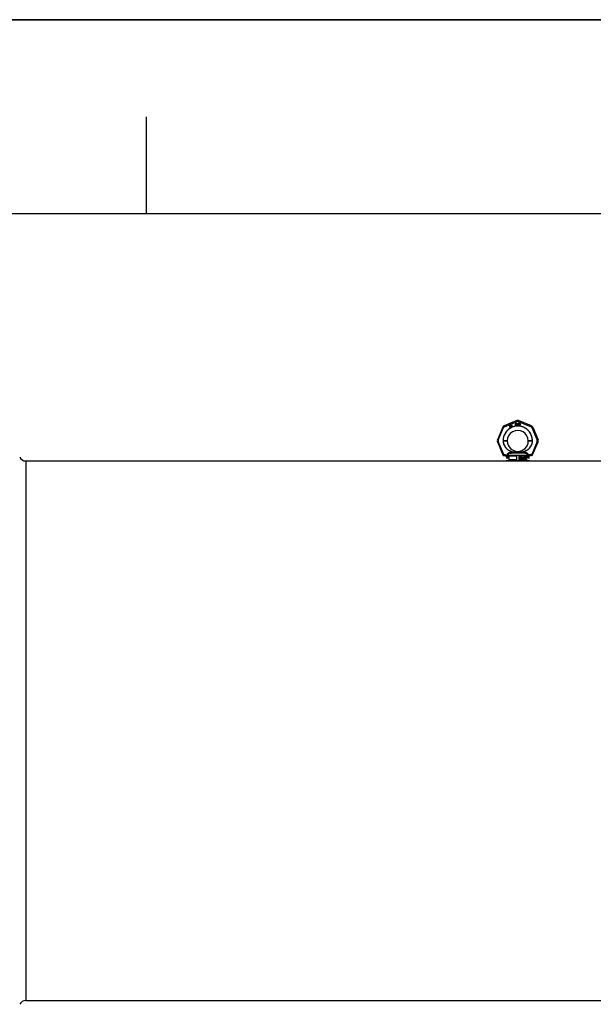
# Model space of a CAD drawing. Header units: millimetres. Extents: x 0 to 297, y 0 to 210.
# Tile 10 of 20: x 68 to 97, y 159 to 210. Entities that reach past the tile are written whole.
import ezdxf

# ---------------------------------------------------------------- set-up
doc = ezdxf.new("R2010")
doc.units = ezdxf.units.MM
doc.header["$LTSCALE"] = 16.335
doc.layers.get('0').update_dxf_attribs({"linetype": 'CONTINUOUS'})
doc.layers.add('001-M31079-X02', color=7, linetype='CONTINUOUS')
doc.layers.add('AXES_REF', color=7, linetype='CONTINUOUS')

# ---------------------------------------------------------------- blocks, each defined once
blk = doc.blocks.new('MARGEA4_BL0', base_point=(148.514, 105.014))
at = {"color": 7, "linetype": 'Continuous'}
for p, q in [((297.014, 210.014), (0.014, 210.014)), ((74.264, 205.014), (74.264, 200.014)), ((287.014, 200.014), (10.014, 200.014))]:
    blk.add_line(p, q, dxfattribs=at)

msp = doc.modelspace()

# ---------------------------------------------------------------- linework, layer by layer
at = {"color": 7, "linetype": 'Continuous'}
for p, q in [((0, 210), (297, 210)), ((93.287, 187.27), (93.551, 187.27))]:
    msp.add_line(p, q, dxfattribs=at)
at = {"layer": '001-M31079-X02', "color": 9, "linetype": 'Continuous'}
for p, q in [((93.373, 189.352), (92.71, 189.078)), ((92.729, 189.035), (93.391, 189.309)), ((93.447, 189.309), (94.109, 189.035)), ((94.127, 189.078), (93.465, 189.352)), ((92.645, 189.013), (92.371, 188.35)), ((92.415, 188.333), (92.69, 188.996)), ((94.148, 188.996), (94.422, 188.333)), ((94.192, 189.013), (94.467, 188.35)), ((92.662, 188.303), (92.662, 188.308)), ((94.176, 188.311), (94.176, 188.306)), ((92.371, 188.258), (92.653, 187.578)), ((92.697, 187.599), (92.415, 188.278)), ((94.422, 188.278), (94.141, 187.599)), ((94.185, 187.578), (94.467, 188.258)), ((92.697, 187.55), (92.693, 187.549)), ((92.697, 187.599), (92.697, 187.55)), ((92.713, 187.599), (92.697, 187.599)), ((92.713, 187.55), (92.697, 187.55)), ((92.713, 187.599), (92.713, 187.55)), ((92.88, 187.405), (92.818, 187.405)), ((92.871, 187.547), (92.871, 187.531)), ((93.936, 187.548), (92.902, 187.548)), ((93.032, 187.667), (93.028, 187.701)), ((93.806, 187.667), (93.032, 187.667)), ((93.262, 187.725), (93.264, 187.691)), ((93.262, 187.725), (93.264, 187.691)), ((93.573, 187.691), (93.576, 187.725)), ((93.576, 187.725), (93.573, 187.691)), ((93.81, 187.701), (93.806, 187.667)), ((93.806, 187.667), (93.81, 187.701)), ((94.02, 187.405), (93.958, 187.405)), ((93.967, 187.531), (93.967, 187.547)), ((94.125, 187.599), (94.125, 187.55)), ((94.141, 187.599), (94.125, 187.599)), ((94.141, 187.55), (94.125, 187.55)), ((94.141, 187.599), (94.141, 187.55)), ((94.141, 187.55), (94.145, 187.549))]:
    msp.add_line(p, q, dxfattribs=at)
at = {"layer": '001-M31079-X02', "color": 7, "linetype": 'Continuous'}
for p, q in [((93.006, 189.109), (92.999, 189.025)), ((92.999, 189.025), (93.006, 189.012)), ((93.016, 189.115), (93.006, 189.109)), ((93.006, 189.012), (93.048, 189.036)), ((93.011, 189.032), (93.016, 189.091)), ((93.04, 189.049), (93.011, 189.032)), ((93.051, 189.055), (93.016, 189.115)), ((93.016, 189.091), (93.04, 189.049)), ((93.048, 189.036), (93.065, 189.007)), ((93.068, 189.065), (93.051, 189.055)), ((93.076, 189.052), (93.059, 189.042)), ((93.076, 189.011), (93.059, 189.042)), ((93.065, 189.007), (93.076, 189.007)), ((93.081, 189.108), (93.067, 189.1)), ((93.067, 189.1), (93.072, 189.091)), ((93.076, 189.052), (93.068, 189.065)), ((93.079, 189.13), (93.07, 189.125)), ((93.07, 189.125), (93.081, 189.108)), ((93.086, 189.099), (93.072, 189.091)), ((93.089, 189.113), (93.079, 189.13)), ((93.086, 189.099), (93.111, 189.054)), ((93.108, 189.124), (93.089, 189.113)), ((93.094, 189.104), (93.114, 189.115)), ((93.117, 189.064), (93.094, 189.104)), ((93.108, 189.124), (93.114, 189.115)), ((93.111, 189.054), (93.12, 189.048)), ((93.117, 189.064), (93.123, 189.058)), ((93.12, 189.048), (93.128, 189.046)), ((93.131, 189.057), (93.123, 189.058)), ((93.128, 189.046), (93.134, 189.047)), ((93.141, 189.06), (93.131, 189.057)), ((93.146, 189.051), (93.134, 189.047)), ((93.141, 189.06), (93.146, 189.051)), ((93.288, 189.225), (93.288, 189.104)), ((93.288, 189.225), (93.336, 189.225)), ((93.3, 189.104), (93.288, 189.104)), ((93.3, 189.174), (93.3, 189.212)), ((93.338, 189.212), (93.3, 189.212)), ((93.338, 189.174), (93.3, 189.174)), ((93.3, 189.158), (93.3, 189.104)), ((93.334, 189.158), (93.3, 189.158)), ((93.334, 189.158), (93.35, 189.104)), ((93.346, 189.222), (93.336, 189.225)), ((93.338, 189.212), (93.344, 189.209)), ((93.344, 189.176), (93.338, 189.174)), ((93.344, 189.209), (93.348, 189.204)), ((93.348, 189.181), (93.344, 189.176)), ((93.346, 189.222), (93.354, 189.214)), ((93.354, 189.168), (93.346, 189.163)), ((93.364, 189.104), (93.346, 189.163)), ((93.348, 189.204), (93.35, 189.197)), ((93.35, 189.189), (93.348, 189.181)), ((93.35, 189.197), (93.35, 189.189)), ((93.364, 189.104), (93.35, 189.104)), ((93.354, 189.214), (93.36, 189.204)), ((93.36, 189.179), (93.354, 189.168)), ((93.36, 189.204), (93.362, 189.197)), ((93.362, 189.186), (93.36, 189.179)), ((93.362, 189.197), (93.362, 189.186)), ((93.38, 189.225), (93.38, 189.145)), ((93.38, 189.225), (93.392, 189.225)), ((93.38, 189.145), (93.382, 189.133)), ((93.382, 189.133), (93.386, 189.122)), ((93.386, 189.122), (93.394, 189.112)), ((93.392, 189.225), (93.392, 189.145)), ((93.392, 189.145), (93.394, 189.135)), ((93.394, 189.135), (93.398, 189.127)), ((93.394, 189.112), (93.402, 189.107)), ((93.398, 189.127), (93.404, 189.122)), ((93.412, 189.104), (93.402, 189.107)), ((93.412, 189.12), (93.404, 189.122)), ((93.412, 189.12), (93.42, 189.12)), ((93.42, 189.104), (93.412, 189.104)), ((93.428, 189.122), (93.42, 189.12)), ((93.43, 189.107), (93.42, 189.104)), ((93.434, 189.127), (93.428, 189.122)), ((93.438, 189.112), (93.43, 189.107)), ((93.438, 189.135), (93.434, 189.127)), ((93.44, 189.145), (93.438, 189.135)), ((93.446, 189.122), (93.438, 189.112)), ((93.44, 189.225), (93.44, 189.145)), ((93.44, 189.225), (93.452, 189.225)), ((93.45, 189.133), (93.446, 189.122)), ((93.45, 189.133), (93.452, 189.145)), ((93.452, 189.225), (93.452, 189.145)), ((93.468, 189.225), (93.468, 189.104)), ((93.468, 189.225), (93.516, 189.225)), ((93.516, 189.104), (93.468, 189.104)), ((93.48, 189.12), (93.48, 189.209)), ((93.516, 189.209), (93.48, 189.209)), ((93.516, 189.12), (93.48, 189.12)), ((93.526, 189.222), (93.516, 189.225)), ((93.516, 189.209), (93.524, 189.207)), ((93.524, 189.122), (93.516, 189.12)), ((93.526, 189.107), (93.516, 189.104)), ((93.524, 189.207), (93.53, 189.202)), ((93.53, 189.127), (93.524, 189.122)), ((93.526, 189.222), (93.534, 189.217)), ((93.534, 189.112), (93.526, 189.107)), ((93.53, 189.202), (93.534, 189.194)), ((93.534, 189.135), (93.53, 189.127)), ((93.534, 189.217), (93.542, 189.207)), ((93.534, 189.194), (93.536, 189.184)), ((93.536, 189.145), (93.534, 189.135)), ((93.542, 189.122), (93.534, 189.112)), ((93.536, 189.184), (93.536, 189.145)), ((93.542, 189.207), (93.546, 189.197)), ((93.546, 189.133), (93.542, 189.122)), ((93.548, 189.184), (93.546, 189.197)), ((93.546, 189.133), (93.548, 189.145)), ((93.548, 189.184), (93.548, 189.145)), ((92.662, 188.311), (92.662, 188.303)), ((92.662, 188.311), (92.662, 188.306)), ((94.176, 188.303), (94.176, 188.311)), ((94.176, 188.303), (94.176, 188.308)), ((92.871, 187.547), (92.871, 187.531)), ((92.902, 187.548), (92.902, 187.532)), ((92.956, 187.511), (92.956, 187.33)), ((93.371, 187.511), (92.956, 187.511)), ((93.371, 187.33), (92.956, 187.33)), ((93.371, 187.33), (93.371, 187.511)), ((93.467, 187.511), (93.467, 187.33)), ((93.882, 187.511), (93.467, 187.511)), ((93.882, 187.33), (93.467, 187.33)), ((93.51, 187.379), (93.51, 187.463)), ((93.51, 187.463), (93.542, 187.463)), ((93.52, 187.379), (93.51, 187.379)), ((93.512, 187.379), (93.512, 187.463)), ((93.517, 187.454), (93.517, 187.427)), ((93.543, 187.454), (93.517, 187.454)), ((93.517, 187.427), (93.543, 187.427)), ((93.517, 187.417), (93.517, 187.379)), ((93.541, 187.417), (93.517, 187.417)), ((93.52, 187.427), (93.52, 187.454)), ((93.52, 187.417), (93.52, 187.379)), ((93.538, 187.417), (93.548, 187.379)), ((93.546, 187.461), (93.539, 187.463)), ((93.541, 187.454), (93.544, 187.452)), ((93.544, 187.429), (93.541, 187.427)), ((93.541, 187.417), (93.551, 187.379)), ((93.548, 187.461), (93.542, 187.463)), ((93.543, 187.454), (93.547, 187.452)), ((93.547, 187.429), (93.543, 187.427)), ((93.544, 187.452), (93.547, 187.449)), ((93.547, 187.452), (93.544, 187.452)), ((93.547, 187.433), (93.544, 187.429)), ((93.547, 187.429), (93.544, 187.429)), ((93.551, 187.456), (93.546, 187.461)), ((93.548, 187.461), (93.546, 187.461)), ((93.546, 187.42), (93.551, 187.424)), ((93.557, 187.379), (93.546, 187.42)), ((93.548, 187.42), (93.546, 187.42)), ((93.547, 187.452), (93.55, 187.449)), ((93.547, 187.449), (93.548, 187.443)), ((93.55, 187.449), (93.547, 187.449)), ((93.548, 187.438), (93.547, 187.433)), ((93.55, 187.433), (93.547, 187.429)), ((93.55, 187.433), (93.547, 187.433)), ((93.553, 187.456), (93.548, 187.461)), ((93.548, 187.438), (93.548, 187.443)), ((93.551, 187.443), (93.548, 187.443)), ((93.551, 187.438), (93.548, 187.438)), ((93.548, 187.42), (93.553, 187.424)), ((93.56, 187.379), (93.548, 187.42)), ((93.56, 187.379), (93.548, 187.379)), ((93.55, 187.449), (93.551, 187.443)), ((93.551, 187.438), (93.55, 187.433)), ((93.554, 187.449), (93.551, 187.456)), ((93.553, 187.456), (93.551, 187.456)), ((93.551, 187.443), (93.551, 187.438)), ((93.551, 187.424), (93.554, 187.431)), ((93.553, 187.424), (93.551, 187.424)), ((93.557, 187.449), (93.553, 187.456)), ((93.553, 187.424), (93.557, 187.431)), ((93.556, 187.443), (93.554, 187.449)), ((93.557, 187.449), (93.554, 187.449)), ((93.554, 187.431), (93.556, 187.436)), ((93.557, 187.431), (93.554, 187.431)), ((93.556, 187.443), (93.556, 187.436)), ((93.558, 187.443), (93.556, 187.443)), ((93.558, 187.436), (93.556, 187.436)), ((93.558, 187.443), (93.557, 187.449)), ((93.557, 187.431), (93.558, 187.436)), ((93.558, 187.443), (93.558, 187.436)), ((93.567, 187.402), (93.568, 187.395)), ((93.577, 187.402), (93.567, 187.402)), ((93.568, 187.395), (93.572, 187.386)), ((93.571, 187.395), (93.568, 187.395)), ((93.57, 187.402), (93.571, 187.395)), ((93.572, 187.451), (93.571, 187.443)), ((93.571, 187.436), (93.571, 187.443)), ((93.573, 187.443), (93.571, 187.443)), ((93.571, 187.436), (93.572, 187.429)), ((93.573, 187.436), (93.571, 187.436)), ((93.571, 187.395), (93.575, 187.386)), ((93.577, 187.458), (93.572, 187.451)), ((93.575, 187.451), (93.572, 187.451)), ((93.572, 187.429), (93.577, 187.422)), ((93.575, 187.429), (93.572, 187.429)), ((93.572, 187.386), (93.578, 187.381)), ((93.575, 187.386), (93.572, 187.386)), ((93.575, 187.451), (93.573, 187.443)), ((93.573, 187.443), (93.573, 187.436)), ((93.573, 187.436), (93.575, 187.429)), ((93.576, 187.397), (93.574, 187.402)), ((93.58, 187.458), (93.575, 187.451)), ((93.575, 187.429), (93.58, 187.422)), ((93.575, 187.386), (93.581, 187.381)), ((93.579, 187.392), (93.576, 187.397)), ((93.578, 187.397), (93.576, 187.397)), ((93.582, 187.461), (93.577, 187.458)), ((93.58, 187.458), (93.577, 187.458)), ((93.577, 187.422), (93.582, 187.418)), ((93.58, 187.422), (93.577, 187.422)), ((93.578, 187.397), (93.577, 187.402)), ((93.578, 187.442), (93.579, 187.447)), ((93.578, 187.442), (93.578, 187.438)), ((93.581, 187.442), (93.578, 187.442)), ((93.579, 187.433), (93.578, 187.438)), ((93.581, 187.438), (93.578, 187.438)), ((93.582, 187.392), (93.578, 187.397)), ((93.581, 187.381), (93.578, 187.381)), ((93.578, 187.381), (93.584, 187.379)), ((93.579, 187.447), (93.583, 187.451)), ((93.582, 187.447), (93.579, 187.447)), ((93.583, 187.429), (93.579, 187.433)), ((93.582, 187.433), (93.579, 187.433)), ((93.584, 187.39), (93.579, 187.392)), ((93.582, 187.392), (93.579, 187.392)), ((93.585, 187.461), (93.58, 187.458)), ((93.58, 187.422), (93.585, 187.418)), ((93.581, 187.442), (93.582, 187.447)), ((93.581, 187.438), (93.581, 187.442)), ((93.582, 187.433), (93.581, 187.438)), ((93.581, 187.381), (93.587, 187.379)), ((93.587, 187.463), (93.582, 187.461)), ((93.585, 187.461), (93.582, 187.461)), ((93.582, 187.447), (93.586, 187.451)), ((93.586, 187.429), (93.582, 187.433)), ((93.582, 187.418), (93.587, 187.417)), ((93.585, 187.418), (93.582, 187.418)), ((93.587, 187.39), (93.582, 187.392)), ((93.583, 187.451), (93.587, 187.452)), ((93.586, 187.451), (93.583, 187.451)), ((93.587, 187.427), (93.583, 187.429)), ((93.586, 187.429), (93.583, 187.429)), ((93.597, 187.39), (93.584, 187.39)), ((93.597, 187.379), (93.584, 187.379)), ((93.589, 187.463), (93.585, 187.461)), ((93.585, 187.418), (93.589, 187.417)), ((93.586, 187.451), (93.589, 187.452)), ((93.589, 187.427), (93.586, 187.429)), ((93.596, 187.463), (93.587, 187.463)), ((93.597, 187.452), (93.587, 187.452)), ((93.597, 187.427), (93.587, 187.427)), ((93.597, 187.417), (93.587, 187.417)), ((93.599, 187.461), (93.593, 187.463)), ((93.594, 187.452), (93.598, 187.451)), ((93.6, 187.426), (93.594, 187.427)), ((93.594, 187.417), (93.599, 187.415)), ((93.599, 187.392), (93.594, 187.39)), ((93.594, 187.379), (93.6, 187.381)), ((93.602, 187.461), (93.596, 187.463)), ((93.597, 187.452), (93.601, 187.451)), ((93.603, 187.426), (93.597, 187.427)), ((93.597, 187.417), (93.602, 187.415)), ((93.602, 187.392), (93.597, 187.39)), ((93.597, 187.379), (93.603, 187.381)), ((93.598, 187.451), (93.6, 187.447)), ((93.601, 187.451), (93.598, 187.451)), ((93.604, 187.456), (93.599, 187.461)), ((93.602, 187.461), (93.599, 187.461)), ((93.599, 187.415), (93.603, 187.411)), ((93.602, 187.415), (93.599, 187.415)), ((93.603, 187.395), (93.599, 187.392)), ((93.602, 187.392), (93.599, 187.392)), ((93.6, 187.447), (93.602, 187.443)), ((93.603, 187.447), (93.6, 187.447)), ((93.605, 187.422), (93.6, 187.426)), ((93.603, 187.426), (93.6, 187.426)), ((93.6, 187.381), (93.605, 187.384)), ((93.603, 187.381), (93.6, 187.381)), ((93.601, 187.451), (93.603, 187.447)), ((93.607, 187.456), (93.602, 187.461)), ((93.602, 187.443), (93.612, 187.443)), ((93.602, 187.415), (93.606, 187.411)), ((93.606, 187.395), (93.602, 187.392)), ((93.603, 187.447), (93.604, 187.443)), ((93.608, 187.422), (93.603, 187.426)), ((93.603, 187.411), (93.605, 187.406)), ((93.606, 187.411), (93.603, 187.411)), ((93.605, 187.4), (93.603, 187.395)), ((93.606, 187.395), (93.603, 187.395)), ((93.603, 187.381), (93.608, 187.384)), ((93.608, 187.449), (93.604, 187.456)), ((93.607, 187.456), (93.604, 187.456)), ((93.61, 187.415), (93.605, 187.422)), ((93.608, 187.422), (93.605, 187.422)), ((93.605, 187.4), (93.605, 187.406)), ((93.608, 187.406), (93.605, 187.406)), ((93.608, 187.4), (93.605, 187.4)), ((93.605, 187.384), (93.61, 187.392)), ((93.608, 187.384), (93.605, 187.384)), ((93.606, 187.411), (93.608, 187.406)), ((93.608, 187.4), (93.606, 187.395)), ((93.611, 187.449), (93.607, 187.456)), ((93.609, 187.443), (93.608, 187.449)), ((93.611, 187.449), (93.608, 187.449)), ((93.613, 187.415), (93.608, 187.422)), ((93.608, 187.406), (93.608, 187.4)), ((93.608, 187.384), (93.613, 187.392)), ((93.613, 187.408), (93.61, 187.415)), ((93.613, 187.415), (93.61, 187.415)), ((93.61, 187.392), (93.613, 187.399)), ((93.613, 187.392), (93.61, 187.392)), ((93.612, 187.443), (93.611, 187.449)), ((93.616, 187.408), (93.613, 187.415)), ((93.613, 187.408), (93.613, 187.399)), ((93.616, 187.408), (93.613, 187.408)), ((93.613, 187.392), (93.616, 187.399)), ((93.616, 187.399), (93.613, 187.399)), ((93.616, 187.399), (93.616, 187.408)), ((93.682, 187.379), (93.682, 187.463)), ((93.696, 187.463), (93.682, 187.463)), ((93.693, 187.379), (93.682, 187.379)), ((93.685, 187.463), (93.685, 187.379)), ((93.69, 187.445), (93.69, 187.379)), ((93.69, 187.445), (93.707, 187.379)), ((93.693, 187.445), (93.69, 187.445)), ((93.693, 187.379), (93.693, 187.445)), ((93.693, 187.445), (93.71, 187.379)), ((93.712, 187.388), (93.694, 187.463)), ((93.715, 187.388), (93.696, 187.463)), ((93.72, 187.379), (93.707, 187.379)), ((93.731, 187.463), (93.712, 187.388)), ((93.715, 187.388), (93.712, 187.388)), ((93.734, 187.463), (93.715, 187.388)), ((93.717, 187.379), (93.735, 187.445)), ((93.72, 187.379), (93.738, 187.445)), ((93.745, 187.463), (93.731, 187.463)), ((93.735, 187.379), (93.735, 187.445)), ((93.738, 187.445), (93.735, 187.445)), ((93.745, 187.379), (93.735, 187.379)), ((93.738, 187.445), (93.738, 187.379)), ((93.742, 187.463), (93.742, 187.379)), ((93.745, 187.379), (93.745, 187.463)), ((93.752, 187.399), (93.753, 187.393)), ((93.761, 187.399), (93.752, 187.399)), ((93.755, 187.451), (93.753, 187.443)), ((93.762, 187.443), (93.753, 187.443)), ((93.753, 187.393), (93.756, 187.388)), ((93.756, 187.393), (93.753, 187.393)), ((93.76, 187.458), (93.755, 187.451)), ((93.757, 187.451), (93.755, 187.451)), ((93.755, 187.399), (93.756, 187.393)), ((93.757, 187.451), (93.756, 187.443)), ((93.756, 187.393), (93.759, 187.388)), ((93.756, 187.388), (93.76, 187.384)), ((93.759, 187.388), (93.756, 187.388)), ((93.762, 187.458), (93.757, 187.451)), ((93.76, 187.395), (93.758, 187.399)), ((93.759, 187.388), (93.762, 187.384)), ((93.765, 187.461), (93.76, 187.458)), ((93.762, 187.458), (93.76, 187.458)), ((93.76, 187.443), (93.762, 187.449)), ((93.762, 187.392), (93.76, 187.395)), ((93.762, 187.395), (93.76, 187.395)), ((93.76, 187.384), (93.765, 187.381)), ((93.762, 187.384), (93.76, 187.384)), ((93.762, 187.395), (93.761, 187.399)), ((93.767, 187.461), (93.762, 187.458)), ((93.762, 187.449), (93.766, 187.452)), ((93.762, 187.443), (93.765, 187.449)), ((93.765, 187.449), (93.762, 187.449)), ((93.765, 187.392), (93.762, 187.395)), ((93.765, 187.39), (93.762, 187.392)), ((93.765, 187.392), (93.762, 187.392)), ((93.762, 187.384), (93.767, 187.381)), ((93.773, 187.463), (93.765, 187.461)), ((93.767, 187.461), (93.765, 187.461)), ((93.765, 187.449), (93.769, 187.452)), ((93.767, 187.39), (93.765, 187.392)), ((93.767, 187.39), (93.765, 187.39)), ((93.771, 187.388), (93.765, 187.39)), ((93.765, 187.381), (93.77, 187.379)), ((93.767, 187.381), (93.765, 187.381)), ((93.766, 187.452), (93.772, 187.454)), ((93.769, 187.452), (93.766, 187.452)), ((93.776, 187.463), (93.767, 187.461)), ((93.774, 187.388), (93.767, 187.39)), ((93.767, 187.381), (93.772, 187.379)), ((93.769, 187.452), (93.775, 187.454)), ((93.782, 187.379), (93.77, 187.379)), ((93.781, 187.388), (93.771, 187.388)), ((93.78, 187.454), (93.772, 187.454)), ((93.772, 187.418), (93.772, 187.426)), ((93.78, 187.426), (93.772, 187.426)), ((93.78, 187.418), (93.772, 187.418)), ((93.779, 187.463), (93.773, 187.463)), ((93.775, 187.426), (93.775, 187.418)), ((93.785, 187.461), (93.776, 187.463)), ((93.777, 187.454), (93.783, 187.452)), ((93.785, 187.429), (93.777, 187.426)), ((93.777, 187.418), (93.785, 187.417)), ((93.785, 187.39), (93.778, 187.388)), ((93.787, 187.461), (93.779, 187.463)), ((93.78, 187.454), (93.786, 187.452)), ((93.787, 187.429), (93.78, 187.426)), ((93.78, 187.418), (93.787, 187.417)), ((93.78, 187.379), (93.785, 187.381)), ((93.787, 187.39), (93.781, 187.388)), ((93.782, 187.379), (93.787, 187.381)), ((93.783, 187.452), (93.787, 187.449)), ((93.786, 187.452), (93.783, 187.452)), ((93.789, 187.458), (93.785, 187.461)), ((93.787, 187.461), (93.785, 187.461)), ((93.787, 187.433), (93.785, 187.429)), ((93.787, 187.429), (93.785, 187.429)), ((93.785, 187.417), (93.788, 187.413)), ((93.787, 187.417), (93.785, 187.417)), ((93.787, 187.392), (93.785, 187.39)), ((93.787, 187.39), (93.785, 187.39)), ((93.785, 187.381), (93.789, 187.384)), ((93.787, 187.381), (93.785, 187.381)), ((93.786, 187.452), (93.79, 187.449)), ((93.792, 187.458), (93.787, 187.461)), ((93.787, 187.449), (93.789, 187.443)), ((93.79, 187.449), (93.787, 187.449)), ((93.789, 187.44), (93.787, 187.433)), ((93.79, 187.433), (93.787, 187.429)), ((93.79, 187.433), (93.787, 187.433)), ((93.787, 187.422), (93.792, 187.427)), ((93.793, 187.418), (93.787, 187.422)), ((93.79, 187.422), (93.787, 187.422)), ((93.787, 187.417), (93.791, 187.413)), ((93.789, 187.395), (93.787, 187.392)), ((93.79, 187.392), (93.787, 187.39)), ((93.79, 187.392), (93.787, 187.392)), ((93.787, 187.381), (93.792, 187.384)), ((93.788, 187.413), (93.791, 187.406)), ((93.791, 187.413), (93.788, 187.413)), ((93.794, 187.451), (93.789, 187.458)), ((93.792, 187.458), (93.789, 187.458)), ((93.789, 187.44), (93.789, 187.443)), ((93.792, 187.443), (93.789, 187.443)), ((93.792, 187.44), (93.789, 187.44)), ((93.791, 187.399), (93.789, 187.395)), ((93.792, 187.395), (93.789, 187.395)), ((93.789, 187.384), (93.793, 187.388)), ((93.792, 187.384), (93.789, 187.384)), ((93.79, 187.449), (93.792, 187.443)), ((93.792, 187.44), (93.79, 187.433)), ((93.79, 187.422), (93.795, 187.427)), ((93.796, 187.418), (93.79, 187.422)), ((93.792, 187.395), (93.79, 187.392)), ((93.791, 187.413), (93.794, 187.406)), ((93.791, 187.399), (93.791, 187.406)), ((93.794, 187.406), (93.791, 187.406)), ((93.794, 187.399), (93.791, 187.399)), ((93.797, 187.451), (93.792, 187.458)), ((93.792, 187.443), (93.792, 187.44)), ((93.792, 187.427), (93.794, 187.433)), ((93.795, 187.427), (93.792, 187.427)), ((93.794, 187.399), (93.792, 187.395)), ((93.792, 187.384), (93.796, 187.388)), ((93.796, 187.413), (93.793, 187.418)), ((93.796, 187.418), (93.793, 187.418)), ((93.793, 187.388), (93.796, 187.393)), ((93.796, 187.388), (93.793, 187.388)), ((93.796, 187.443), (93.794, 187.451)), ((93.797, 187.451), (93.794, 187.451)), ((93.794, 187.433), (93.796, 187.44)), ((93.797, 187.433), (93.794, 187.433)), ((93.794, 187.406), (93.794, 187.399)), ((93.795, 187.427), (93.797, 187.433)), ((93.796, 187.443), (93.796, 187.44)), ((93.798, 187.443), (93.796, 187.443)), ((93.798, 187.44), (93.796, 187.44)), ((93.798, 187.413), (93.796, 187.418)), ((93.797, 187.406), (93.796, 187.413)), ((93.798, 187.413), (93.796, 187.413)), ((93.796, 187.393), (93.797, 187.399)), ((93.796, 187.388), (93.798, 187.393)), ((93.796, 187.393), (93.798, 187.393)), ((93.798, 187.443), (93.797, 187.451)), ((93.797, 187.433), (93.798, 187.44)), ((93.797, 187.406), (93.797, 187.399)), ((93.8, 187.406), (93.797, 187.406)), ((93.8, 187.399), (93.797, 187.399)), ((93.798, 187.44), (93.798, 187.443)), ((93.8, 187.406), (93.798, 187.413)), ((93.798, 187.393), (93.8, 187.399)), ((93.8, 187.399), (93.8, 187.406)), ((93.808, 187.44), (93.807, 187.427)), ((93.807, 187.415), (93.807, 187.427)), ((93.81, 187.427), (93.807, 187.427)), ((93.807, 187.415), (93.808, 187.402)), ((93.81, 187.415), (93.807, 187.415)), ((93.811, 187.449), (93.808, 187.44)), ((93.811, 187.44), (93.808, 187.44)), ((93.808, 187.402), (93.811, 187.393)), ((93.811, 187.402), (93.808, 187.402)), ((93.811, 187.44), (93.81, 187.427)), ((93.81, 187.427), (93.81, 187.415)), ((93.81, 187.415), (93.811, 187.402)), ((93.814, 187.456), (93.811, 187.449)), ((93.813, 187.449), (93.811, 187.44)), ((93.813, 187.449), (93.811, 187.449)), ((93.811, 187.402), (93.813, 187.393)), ((93.811, 187.393), (93.814, 187.386)), ((93.813, 187.393), (93.811, 187.393)), ((93.817, 187.456), (93.813, 187.449)), ((93.813, 187.427), (93.814, 187.438)), ((93.821, 187.431), (93.813, 187.424)), ((93.813, 187.427), (93.813, 187.424)), ((93.816, 187.427), (93.813, 187.427)), ((93.816, 187.424), (93.813, 187.424)), ((93.813, 187.393), (93.817, 187.386)), ((93.821, 187.461), (93.814, 187.456)), ((93.817, 187.456), (93.814, 187.456)), ((93.814, 187.438), (93.816, 187.443)), ((93.817, 187.438), (93.814, 187.438)), ((93.814, 187.409), (93.816, 187.415)), ((93.814, 187.409), (93.814, 187.404)), ((93.817, 187.409), (93.814, 187.409)), ((93.816, 187.399), (93.814, 187.404)), ((93.817, 187.404), (93.814, 187.404)), ((93.814, 187.386), (93.821, 187.381)), ((93.817, 187.386), (93.814, 187.386)), ((93.816, 187.443), (93.818, 187.449)), ((93.818, 187.443), (93.816, 187.443)), ((93.816, 187.427), (93.817, 187.438)), ((93.823, 187.431), (93.816, 187.424)), ((93.816, 187.424), (93.816, 187.427)), ((93.816, 187.415), (93.818, 187.418)), ((93.818, 187.415), (93.816, 187.415)), ((93.818, 187.393), (93.816, 187.399)), ((93.818, 187.399), (93.816, 187.399)), ((93.823, 187.461), (93.817, 187.456)), ((93.817, 187.438), (93.818, 187.443)), ((93.817, 187.409), (93.818, 187.415)), ((93.817, 187.404), (93.817, 187.409)), ((93.818, 187.399), (93.817, 187.404)), ((93.817, 187.386), (93.823, 187.381)), ((93.818, 187.449), (93.822, 187.452)), ((93.818, 187.443), (93.821, 187.449)), ((93.821, 187.449), (93.818, 187.449)), ((93.818, 187.418), (93.822, 187.422)), ((93.818, 187.415), (93.821, 187.418)), ((93.821, 187.418), (93.818, 187.418)), ((93.821, 187.393), (93.818, 187.399)), ((93.822, 187.39), (93.818, 187.393)), ((93.821, 187.393), (93.818, 187.393)), ((93.827, 187.463), (93.821, 187.461)), ((93.823, 187.461), (93.821, 187.461)), ((93.821, 187.449), (93.825, 187.452)), ((93.827, 187.433), (93.821, 187.431)), ((93.823, 187.431), (93.821, 187.431)), ((93.821, 187.418), (93.825, 187.422)), ((93.825, 187.39), (93.821, 187.393)), ((93.823, 187.381), (93.821, 187.381)), ((93.821, 187.381), (93.827, 187.379)), ((93.822, 187.452), (93.826, 187.454)), ((93.825, 187.452), (93.822, 187.452)), ((93.822, 187.422), (93.826, 187.424)), ((93.825, 187.422), (93.822, 187.422)), ((93.826, 187.388), (93.822, 187.39)), ((93.825, 187.39), (93.822, 187.39)), ((93.83, 187.463), (93.823, 187.461)), ((93.83, 187.433), (93.823, 187.431)), ((93.823, 187.381), (93.83, 187.379)), ((93.825, 187.452), (93.828, 187.454)), ((93.825, 187.422), (93.828, 187.424)), ((93.828, 187.388), (93.825, 187.39)), ((93.836, 187.454), (93.826, 187.454)), ((93.837, 187.424), (93.826, 187.424)), ((93.837, 187.388), (93.826, 187.388)), ((93.835, 187.463), (93.827, 187.463)), ((93.836, 187.433), (93.827, 187.433)), ((93.836, 187.379), (93.827, 187.379)), ((93.838, 187.461), (93.832, 187.463)), ((93.833, 187.454), (93.837, 187.452)), ((93.839, 187.431), (93.833, 187.433)), ((93.833, 187.379), (93.839, 187.381)), ((93.834, 187.424), (93.838, 187.422)), ((93.838, 187.39), (93.834, 187.388)), ((93.841, 187.461), (93.835, 187.463)), ((93.836, 187.454), (93.84, 187.452)), ((93.842, 187.431), (93.836, 187.433)), ((93.836, 187.379), (93.842, 187.381)), ((93.837, 187.452), (93.84, 187.449)), ((93.84, 187.452), (93.837, 187.452)), ((93.837, 187.424), (93.841, 187.422)), ((93.841, 187.39), (93.837, 187.388)), ((93.844, 187.456), (93.838, 187.461)), ((93.841, 187.461), (93.838, 187.461)), ((93.838, 187.422), (93.842, 187.418)), ((93.841, 187.422), (93.838, 187.422)), ((93.842, 187.393), (93.838, 187.39)), ((93.841, 187.39), (93.838, 187.39)), ((93.845, 187.426), (93.839, 187.431)), ((93.842, 187.431), (93.839, 187.431)), ((93.839, 187.381), (93.845, 187.386)), ((93.842, 187.381), (93.839, 187.381)), ((93.84, 187.452), (93.843, 187.449)), ((93.84, 187.449), (93.843, 187.443)), ((93.843, 187.449), (93.84, 187.449)), ((93.847, 187.456), (93.841, 187.461)), ((93.841, 187.422), (93.845, 187.418)), ((93.845, 187.393), (93.841, 187.39)), ((93.848, 187.426), (93.842, 187.431)), ((93.842, 187.418), (93.844, 187.415)), ((93.845, 187.418), (93.842, 187.418)), ((93.844, 187.399), (93.842, 187.393)), ((93.845, 187.393), (93.842, 187.393)), ((93.842, 187.381), (93.848, 187.386)), ((93.843, 187.449), (93.846, 187.443)), ((93.852, 187.443), (93.843, 187.443)), ((93.848, 187.449), (93.844, 187.456)), ((93.847, 187.456), (93.844, 187.456)), ((93.844, 187.415), (93.845, 187.409)), ((93.847, 187.415), (93.844, 187.415)), ((93.845, 187.404), (93.844, 187.399)), ((93.847, 187.399), (93.844, 187.399)), ((93.849, 187.42), (93.845, 187.426)), ((93.845, 187.426), (93.848, 187.426)), ((93.845, 187.418), (93.847, 187.415)), ((93.845, 187.404), (93.845, 187.409)), ((93.845, 187.409), (93.848, 187.409)), ((93.848, 187.404), (93.845, 187.404)), ((93.847, 187.399), (93.845, 187.393)), ((93.845, 187.386), (93.849, 187.393)), ((93.848, 187.386), (93.845, 187.386)), ((93.851, 187.449), (93.847, 187.456)), ((93.847, 187.415), (93.848, 187.409)), ((93.848, 187.404), (93.847, 187.399)), ((93.849, 187.443), (93.848, 187.449)), ((93.851, 187.449), (93.848, 187.449)), ((93.852, 187.42), (93.848, 187.426)), ((93.848, 187.409), (93.848, 187.404)), ((93.848, 187.386), (93.852, 187.393)), ((93.852, 187.411), (93.849, 187.42)), ((93.852, 187.42), (93.849, 187.42)), ((93.849, 187.393), (93.852, 187.402)), ((93.852, 187.393), (93.849, 187.393)), ((93.852, 187.443), (93.851, 187.449)), ((93.854, 187.411), (93.852, 187.42)), ((93.852, 187.411), (93.852, 187.402)), ((93.854, 187.411), (93.852, 187.411)), ((93.852, 187.393), (93.854, 187.402)), ((93.854, 187.402), (93.852, 187.402)), ((93.854, 187.402), (93.854, 187.411)), ((93.882, 187.33), (93.882, 187.511)), ((93.936, 187.548), (93.936, 187.532)), ((93.967, 187.547), (93.967, 187.531)), ((94.02, 187.27), (92.818, 187.27))]:
    msp.add_line(p, q, dxfattribs=at)
at = {"layer": '001-M31079-X02', "color": 9, "linetype": 'Continuous'}
for centre, radius, start, end in [((93.419, 189.241), 0.12, 67.5, 112.5), ((93.419, 189.242), 0.0721, 67.5027, 112.4973), ((92.756, 188.967), 0.12, 112.5, 157.5), ((93.419, 188.311), 0.757, 359.9999, 180.0001), ((92.756, 188.968), 0.0721, 112.5027, 157.4973), ((94.081, 188.968), 0.0721, 22.5027, 67.4973), ((94.081, 188.967), 0.12, 22.5, 67.5), ((92.482, 188.304), 0.12, 157.5, 202.5), ((92.482, 188.306), 0.0721, 157.5027, 202.4973), ((93.419, 188.304), 0.541, 180.6298, 359.3702), ((94.356, 188.306), 0.0721, 337.5027, 22.4973), ((94.356, 188.304), 0.12, 337.5, 22.5), ((92.697, 187.598), 0.0481, 202.5, 270), ((93.419, 253.993), 66.269, 269.86427, 270.13573), ((94.141, 187.598), 0.0481, 270, 337.5)]:
    msp.add_arc(centre, radius, start, end, dxfattribs=at)
at = {"layer": '001-M31079-X02', "color": 7, "linetype": 'Continuous'}
msp.add_arc((93.419, 188.304), 0.541, 359.3702, 180.6298, dxfattribs=at)
at = {"layer": '001-M31079-X02', "color": 9, "linetype": 'Continuous'}
for points, knots in [([(93.373, 189.352), (93.375, 189.353), (93.375, 189.346), (93.378, 189.342), (93.38, 189.336), (93.382, 189.331), (93.385, 189.324), (93.388, 189.317), (93.39, 189.312), (93.391, 189.309)], [0, 0, 0, 0, 0.133122, 0.23253, 0.355273, 0.497769, 0.655854, 0.824911, 1, 1, 1, 1]), ([(93.447, 189.309), (93.448, 189.312), (93.45, 189.317), (93.453, 189.324), (93.455, 189.331), (93.458, 189.336), (93.46, 189.342), (93.463, 189.346), (93.463, 189.353), (93.465, 189.352)], [0, 0, 0, 0, 0.175081, 0.344139, 0.502226, 0.644723, 0.767468, 0.866876, 1, 1, 1, 1]), ([(92.645, 189.013), (92.646, 189.014), (92.651, 189.01), (92.656, 189.009), (92.662, 189.007), (92.668, 189.005), (92.675, 189.002), (92.682, 188.999), (92.687, 188.997), (92.69, 188.996)], [0, 0, 0, 0, 0.134296, 0.234027, 0.357, 0.499553, 0.657434, 0.825927, 1, 1, 1, 1]), ([(92.729, 189.035), (92.728, 189.037), (92.726, 189.042), (92.723, 189.049), (92.72, 189.056), (92.717, 189.062), (92.715, 189.068), (92.713, 189.072), (92.712, 189.078), (92.71, 189.078)], [0, 0, 0, 0, 0.175082, 0.34414, 0.502227, 0.644724, 0.767468, 0.866877, 1, 1, 1, 1]), ([(94.127, 189.078), (94.125, 189.078), (94.125, 189.072), (94.123, 189.068), (94.121, 189.062), (94.118, 189.056), (94.115, 189.049), (94.112, 189.042), (94.11, 189.037), (94.109, 189.035)], [0, 0, 0, 0, 0.133122, 0.232529, 0.355273, 0.497768, 0.655853, 0.82491, 1, 1, 1, 1]), ([(94.192, 189.013), (94.192, 189.014), (94.186, 189.01), (94.182, 189.009), (94.176, 189.007), (94.17, 189.005), (94.163, 189.002), (94.156, 188.999), (94.151, 188.997), (94.148, 188.996)], [0, 0, 0, 0, 0.134296, 0.234027, 0.357, 0.499554, 0.657434, 0.825927, 1, 1, 1, 1]), ([(92.415, 188.333), (92.413, 188.334), (92.408, 188.336), (92.401, 188.339), (92.394, 188.342), (92.387, 188.344), (92.382, 188.347), (92.377, 188.348), (92.372, 188.352), (92.371, 188.35)], [0, 0, 0, 0, 0.174066, 0.34256, 0.500442, 0.642997, 0.765971, 0.865703, 1, 1, 1, 1]), ([(92.878, 188.304), (92.878, 188.306), (92.87, 188.305), (92.864, 188.307), (92.853, 188.307), (92.84, 188.308), (92.825, 188.309), (92.807, 188.309), (92.787, 188.31), (92.764, 188.31), (92.74, 188.311), (92.715, 188.311), (92.688, 188.311), (92.67, 188.311), (92.662, 188.311)], [0, 0, 0, 0, 0.02982, 0.064811, 0.111629, 0.171497, 0.24316, 0.326315, 0.419777, 0.524502, 0.635428, 0.753215, 0.877723, 1, 1, 1, 1]), ([(92.662, 188.311), (92.67, 188.311), (92.687, 188.311), (92.713, 188.311), (92.737, 188.311), (92.76, 188.31), (92.782, 188.31), (92.802, 188.31), (92.821, 188.309), (92.837, 188.308), (92.851, 188.307), (92.863, 188.307), (92.87, 188.305), (92.878, 188.306), (92.878, 188.304)], [0, 0, 0, 0, 0.119326, 0.238323, 0.350682, 0.456135, 0.557526, 0.651234, 0.73688, 0.812698, 0.878047, 0.929721, 0.967962, 1, 1, 1, 1]), ([(92.662, 188.303), (92.662, 188.264), (92.672, 188.186), (92.713, 188.076), (92.774, 187.978), (92.853, 187.894), (92.945, 187.826), (93.046, 187.776), (93.152, 187.742), (93.225, 187.73), (93.262, 187.725)], [0, 0, 0, 0, 0.128514, 0.256351, 0.383132, 0.508688, 0.633005, 0.756182, 0.878418, 1, 1, 1, 1]), ([(92.662, 188.303), (92.675, 188.303), (92.701, 188.303), (92.74, 188.303), (92.778, 188.303), (92.812, 188.303), (92.837, 188.302), (92.853, 188.301), (92.862, 188.301), (92.869, 188.3), (92.874, 188.3), (92.876, 188.299), (92.878, 188.298), (92.878, 188.298)], [0, 0, 0, 0, 0.180599, 0.365648, 0.544134, 0.703923, 0.834152, 0.885712, 0.927562, 0.95952, 0.981825, 0.994942, 1, 1, 1, 1]), ([(93.576, 187.725), (93.613, 187.73), (93.686, 187.742), (93.792, 187.776), (93.893, 187.826), (93.985, 187.894), (94.064, 187.978), (94.125, 188.076), (94.166, 188.186), (94.176, 188.264), (94.176, 188.303)], [0, 0, 0, 0, 0.121582, 0.243818, 0.366995, 0.491312, 0.616868, 0.743649, 0.871486, 1, 1, 1, 1]), ([(94.176, 188.311), (94.168, 188.311), (94.15, 188.311), (94.125, 188.311), (94.101, 188.311), (94.078, 188.31), (94.056, 188.31), (94.036, 188.31), (94.017, 188.309), (94.001, 188.308), (93.987, 188.307), (93.975, 188.307), (93.968, 188.305), (93.96, 188.306), (93.96, 188.304)], [0, 0, 0, 0, 0.119325, 0.238322, 0.350682, 0.456135, 0.557526, 0.651234, 0.736879, 0.812698, 0.878046, 0.929721, 0.967962, 1, 1, 1, 1]), ([(93.96, 188.304), (93.96, 188.306), (93.968, 188.305), (93.974, 188.307), (93.985, 188.307), (93.998, 188.308), (94.013, 188.309), (94.031, 188.309), (94.051, 188.31), (94.074, 188.31), (94.098, 188.311), (94.123, 188.311), (94.15, 188.311), (94.167, 188.311), (94.176, 188.311)], [0, 0, 0, 0, 0.02982, 0.064811, 0.11163, 0.171497, 0.243161, 0.326316, 0.419778, 0.524502, 0.635429, 0.753216, 0.877724, 1, 1, 1, 1]), ([(94.176, 188.303), (94.163, 188.303), (94.137, 188.303), (94.097, 188.303), (94.06, 188.303), (94.026, 188.303), (94.001, 188.302), (93.985, 188.301), (93.976, 188.301), (93.969, 188.3), (93.964, 188.3), (93.962, 188.299), (93.96, 188.298), (93.96, 188.298)], [0, 0, 0, 0, 0.180599, 0.365648, 0.544134, 0.703923, 0.834152, 0.885712, 0.927562, 0.95952, 0.981825, 0.994942, 1, 1, 1, 1]), ([(94.422, 188.333), (94.425, 188.334), (94.43, 188.336), (94.437, 188.339), (94.444, 188.342), (94.45, 188.344), (94.456, 188.347), (94.461, 188.348), (94.466, 188.352), (94.467, 188.35)], [0, 0, 0, 0, 0.174075, 0.34257, 0.50045, 0.643003, 0.765976, 0.865706, 1, 1, 1, 1]), ([(92.415, 188.278), (92.413, 188.277), (92.408, 188.275), (92.4, 188.272), (92.393, 188.269), (92.387, 188.266), (92.382, 188.263), (92.377, 188.261), (92.374, 188.26), (92.371, 188.259), (92.371, 188.258)], [0, 0, 0, 0, 0.172813, 0.340679, 0.498422, 0.641178, 0.764549, 0.864741, 0.938687, 1, 1, 1, 1]), ([(94.422, 188.278), (94.425, 188.277), (94.43, 188.275), (94.438, 188.272), (94.445, 188.269), (94.451, 188.266), (94.456, 188.263), (94.461, 188.261), (94.464, 188.26), (94.467, 188.259), (94.467, 188.258)], [0, 0, 0, 0, 0.172803, 0.34067, 0.498414, 0.641172, 0.764544, 0.864738, 0.938685, 1, 1, 1, 1]), ([(92.697, 187.599), (92.694, 187.598), (92.689, 187.596), (92.682, 187.593), (92.674, 187.59), (92.668, 187.587), (92.663, 187.585), (92.658, 187.583), (92.656, 187.581), (92.652, 187.58), (92.652, 187.579)], [0, 0, 0, 0, 0.170873, 0.339252, 0.497899, 0.640755, 0.764161, 0.864579, 0.938644, 1, 1, 1, 1]), ([(92.713, 187.599), (92.721, 187.599), (92.738, 187.598), (92.763, 187.594), (92.788, 187.587), (92.811, 187.576), (92.833, 187.564), (92.853, 187.549), (92.865, 187.537), (92.871, 187.531)], [0, 0, 0, 0, 0.142409, 0.286032, 0.430381, 0.574801, 0.718483, 0.860524, 1, 1, 1, 1]), ([(92.713, 187.55), (92.733, 187.55), (92.774, 187.542), (92.819, 187.517), (92.848, 187.488), (92.866, 187.463), (92.877, 187.435), (92.88, 187.415), (92.88, 187.405)], [0, 0, 0, 0, 0.25143, 0.503272, 0.628972, 0.753715, 0.877314, 1, 1, 1, 1]), ([(93.028, 187.701), (93.019, 187.7), (93.002, 187.697), (92.979, 187.69), (92.958, 187.681), (92.939, 187.671), (92.923, 187.658), (92.908, 187.645), (92.896, 187.63), (92.887, 187.614), (92.879, 187.598), (92.874, 187.581), (92.871, 187.564), (92.871, 187.553), (92.871, 187.547)], [0, 0, 0, 0, 0.107248, 0.208031, 0.302685, 0.392012, 0.476842, 0.557967, 0.636039, 0.71167, 0.785547, 0.858189, 0.929779, 1, 1, 1, 1]), ([(92.871, 187.547), (92.874, 187.547), (92.88, 187.547), (92.889, 187.547), (92.896, 187.548), (92.9, 187.548), (92.902, 187.548)], [0, 0, 0, 0, 0.304503, 0.5896, 0.826919, 1, 1, 1, 1]), ([(92.871, 187.531), (92.874, 187.531), (92.88, 187.531), (92.888, 187.532), (92.896, 187.532), (92.9, 187.532), (92.902, 187.532)], [0, 0, 0, 0, 0.292513, 0.575188, 0.818321, 1, 1, 1, 1]), ([(92.902, 187.532), (92.9, 187.532), (92.896, 187.532), (92.888, 187.532), (92.88, 187.531), (92.874, 187.531), (92.871, 187.531)], [0, 0, 0, 0, 0.181684, 0.424818, 0.707491, 1, 1, 1, 1]), ([(92.88, 187.405), (92.882, 187.414), (92.883, 187.432), (92.883, 187.459), (92.881, 187.485), (92.877, 187.509), (92.873, 187.524), (92.871, 187.531)], [0, 0, 0, 0, 0.207564, 0.421591, 0.628947, 0.822617, 1, 1, 1, 1]), ([(92.902, 187.532), (92.902, 187.521), (92.901, 187.497), (92.897, 187.464), (92.89, 187.433), (92.883, 187.414), (92.88, 187.405)], [0, 0, 0, 0, 0.273916, 0.536495, 0.779955, 1, 1, 1, 1]), ([(92.88, 187.405), (92.883, 187.414), (92.89, 187.433), (92.897, 187.464), (92.901, 187.497), (92.902, 187.521), (92.902, 187.532)], [0, 0, 0, 0, 0.220045, 0.463505, 0.726083, 1, 1, 1, 1]), ([(93.032, 187.667), (93.015, 187.665), (92.991, 187.66), (92.961, 187.646), (92.941, 187.632), (92.924, 187.614), (92.911, 187.594), (92.903, 187.572), (92.902, 187.556), (92.902, 187.548)], [0, 0, 0, 0, 0.258475, 0.385509, 0.510919, 0.63479, 0.757331, 0.878888, 1, 1, 1, 1]), ([(93.262, 187.725), (93.237, 187.723), (93.187, 187.719), (93.109, 187.711), (93.055, 187.705), (93.028, 187.701)], [0, 0, 0, 0, 0.313983, 0.64732, 1, 1, 1, 1]), ([(93.032, 187.667), (93.071, 187.672), (93.148, 187.681), (93.226, 187.688), (93.264, 187.691)], [0, 0, 0, 0, 0.500713, 1, 1, 1, 1]), ([(93.576, 187.725), (93.54, 187.725), (93.471, 187.725), (93.367, 187.725), (93.298, 187.725), (93.262, 187.725)], [0, 0, 0, 0, 0.341255, 0.65875, 1, 1, 1, 1]), ([(93.573, 187.691), (93.548, 187.693), (93.496, 187.696), (93.419, 187.697), (93.342, 187.696), (93.29, 187.693), (93.264, 187.691)], [0, 0, 0, 0, 0.250568, 0.5, 0.749432, 1, 1, 1, 1]), ([(93.806, 187.667), (93.767, 187.672), (93.69, 187.681), (93.612, 187.688), (93.573, 187.691)], [0, 0, 0, 0, 0.500713, 1, 1, 1, 1]), ([(93.81, 187.701), (93.783, 187.705), (93.729, 187.711), (93.651, 187.719), (93.601, 187.723), (93.576, 187.725)], [0, 0, 0, 0, 0.35268, 0.686017, 1, 1, 1, 1]), ([(93.806, 187.667), (93.823, 187.665), (93.847, 187.66), (93.877, 187.646), (93.897, 187.632), (93.914, 187.614), (93.927, 187.594), (93.935, 187.572), (93.936, 187.556), (93.936, 187.548)], [0, 0, 0, 0, 0.258475, 0.385509, 0.510919, 0.63479, 0.757331, 0.878888, 1, 1, 1, 1]), ([(93.967, 187.547), (93.967, 187.553), (93.967, 187.564), (93.964, 187.581), (93.959, 187.598), (93.951, 187.614), (93.941, 187.63), (93.93, 187.645), (93.915, 187.658), (93.899, 187.671), (93.88, 187.681), (93.859, 187.69), (93.835, 187.697), (93.819, 187.7), (93.81, 187.701)], [0, 0, 0, 0, 0.070278, 0.141913, 0.214561, 0.288425, 0.364052, 0.442118, 0.52324, 0.608071, 0.697382, 0.792005, 0.892756, 1, 1, 1, 1]), ([(93.967, 187.547), (93.964, 187.547), (93.958, 187.547), (93.949, 187.547), (93.942, 187.548), (93.938, 187.548), (93.936, 187.548)], [0, 0, 0, 0, 0.304503, 0.5896, 0.826919, 1, 1, 1, 1]), ([(93.958, 187.405), (93.954, 187.414), (93.948, 187.433), (93.941, 187.464), (93.936, 187.497), (93.936, 187.521), (93.936, 187.532)], [0, 0, 0, 0, 0.220045, 0.463505, 0.726083, 1, 1, 1, 1]), ([(93.936, 187.532), (93.936, 187.521), (93.936, 187.497), (93.941, 187.464), (93.948, 187.433), (93.954, 187.414), (93.958, 187.405)], [0, 0, 0, 0, 0.273917, 0.536495, 0.779955, 1, 1, 1, 1]), ([(93.967, 187.531), (93.964, 187.531), (93.958, 187.531), (93.949, 187.532), (93.942, 187.532), (93.938, 187.532), (93.936, 187.532)], [0, 0, 0, 0, 0.292512, 0.575186, 0.818319, 1, 1, 1, 1]), ([(93.936, 187.532), (93.938, 187.532), (93.942, 187.532), (93.949, 187.532), (93.958, 187.531), (93.964, 187.531), (93.967, 187.531)], [0, 0, 0, 0, 0.181684, 0.424818, 0.707491, 1, 1, 1, 1]), ([(93.967, 187.531), (93.965, 187.524), (93.961, 187.509), (93.957, 187.484), (93.955, 187.458), (93.955, 187.432), (93.956, 187.414), (93.958, 187.405)], [0, 0, 0, 0, 0.178771, 0.371864, 0.578833, 0.792671, 1, 1, 1, 1]), ([(94.125, 187.55), (94.105, 187.55), (94.064, 187.542), (94.019, 187.517), (93.99, 187.488), (93.972, 187.463), (93.961, 187.435), (93.958, 187.415), (93.958, 187.405)], [0, 0, 0, 0, 0.25143, 0.503272, 0.628972, 0.753715, 0.877314, 1, 1, 1, 1]), ([(93.967, 187.531), (93.973, 187.537), (93.985, 187.549), (94.005, 187.564), (94.027, 187.576), (94.05, 187.587), (94.075, 187.594), (94.1, 187.598), (94.117, 187.599), (94.125, 187.599)], [0, 0, 0, 0, 0.139407, 0.281547, 0.425273, 0.569753, 0.714131, 0.857816, 1, 1, 1, 1]), ([(94.186, 187.579), (94.186, 187.58), (94.182, 187.581), (94.18, 187.583), (94.175, 187.585), (94.17, 187.587), (94.163, 187.59), (94.156, 187.593), (94.149, 187.596), (94.144, 187.598), (94.141, 187.599)], [0, 0, 0, 0, 0.061337, 0.135484, 0.235635, 0.358902, 0.501737, 0.65946, 0.827349, 1, 1, 1, 1])]:
    msp.add_open_spline(points, degree=3, knots=knots, dxfattribs=at)
at = {"layer": '001-M31079-X02', "color": 7, "linetype": 'Continuous'}
for points, knots in [([(94.176, 188.311), (94.176, 188.334), (94.174, 188.379), (94.165, 188.447), (94.15, 188.513), (94.129, 188.578), (94.102, 188.64), (94.07, 188.7), (94.032, 188.757), (93.99, 188.81), (93.943, 188.859), (93.892, 188.904), (93.837, 188.944), (93.778, 188.979), (93.717, 189.009), (93.653, 189.032), (93.588, 189.051), (93.521, 189.063), (93.453, 189.069), (93.385, 189.069), (93.317, 189.063), (93.25, 189.051), (93.185, 189.032), (93.121, 189.009), (93.06, 188.979), (93.001, 188.944), (92.946, 188.904), (92.895, 188.859), (92.848, 188.81), (92.805, 188.757), (92.768, 188.7), (92.736, 188.64), (92.709, 188.578), (92.688, 188.513), (92.673, 188.447), (92.664, 188.379), (92.662, 188.334), (92.662, 188.311)], [0, 0, 0, 0, 0.028575, 0.057156, 0.085737, 0.114317, 0.142895, 0.171472, 0.200048, 0.228622, 0.257194, 0.285764, 0.314333, 0.342901, 0.371466, 0.400031, 0.428594, 0.457157, 0.485719, 0.514281, 0.542844, 0.571406, 0.59997, 0.628535, 0.6571, 0.685667, 0.714236, 0.742807, 0.771379, 0.799953, 0.828529, 0.857106, 0.885684, 0.914264, 0.942844, 0.971426, 1, 1, 1, 1]), ([(92.662, 188.303), (92.662, 188.287), (92.664, 188.255), (92.671, 188.207), (92.683, 188.159), (92.7, 188.111), (92.722, 188.065), (92.749, 188.019), (92.78, 187.976), (92.815, 187.934), (92.855, 187.896), (92.899, 187.86), (92.948, 187.827), (93.001, 187.799), (93.058, 187.774), (93.12, 187.753), (93.188, 187.736), (93.237, 187.728), (93.262, 187.725)], [0, 0, 0, 0, 0.052181, 0.105354, 0.159651, 0.215126, 0.271704, 0.32921, 0.387812, 0.447543, 0.508501, 0.570744, 0.634508, 0.700129, 0.768169, 0.839498, 0.915758, 1, 1, 1, 1]), ([(93.576, 187.725), (93.601, 187.728), (93.65, 187.736), (93.718, 187.753), (93.78, 187.774), (93.837, 187.799), (93.89, 187.827), (93.938, 187.86), (93.983, 187.896), (94.023, 187.934), (94.058, 187.976), (94.089, 188.019), (94.116, 188.065), (94.138, 188.111), (94.155, 188.159), (94.167, 188.207), (94.174, 188.255), (94.176, 188.287), (94.176, 188.303)], [0, 0, 0, 0, 0.084241, 0.160502, 0.23183, 0.299871, 0.365492, 0.429256, 0.491499, 0.552457, 0.612188, 0.67079, 0.728296, 0.784874, 0.84035, 0.894647, 0.94782, 1, 1, 1, 1]), ([(92.871, 187.547), (92.871, 187.553), (92.871, 187.564), (92.874, 187.581), (92.879, 187.598), (92.887, 187.615), (92.897, 187.63), (92.908, 187.645), (92.923, 187.658), (92.939, 187.671), (92.958, 187.681), (92.979, 187.69), (93.002, 187.697), (93.019, 187.7), (93.028, 187.701)], [0, 0, 0, 0, 0.071456, 0.143201, 0.215645, 0.289352, 0.3649, 0.44284, 0.523767, 0.608375, 0.697396, 0.791631, 0.892104, 1, 1, 1, 1]), ([(93.028, 187.701), (93.055, 187.705), (93.109, 187.711), (93.187, 187.719), (93.237, 187.723), (93.262, 187.725)], [0, 0, 0, 0, 0.352866, 0.686157, 1, 1, 1, 1]), ([(93.576, 187.725), (93.601, 187.723), (93.651, 187.719), (93.729, 187.711), (93.783, 187.705), (93.81, 187.701)], [0, 0, 0, 0, 0.313843, 0.647134, 1, 1, 1, 1]), ([(93.81, 187.701), (93.819, 187.7), (93.836, 187.697), (93.859, 187.69), (93.88, 187.681), (93.899, 187.671), (93.915, 187.658), (93.929, 187.645), (93.941, 187.63), (93.951, 187.615), (93.959, 187.598), (93.964, 187.581), (93.967, 187.564), (93.967, 187.553), (93.967, 187.547)], [0, 0, 0, 0, 0.107937, 0.208445, 0.302691, 0.391707, 0.476314, 0.557239, 0.635179, 0.710727, 0.784434, 0.856863, 0.928573, 1, 1, 1, 1]), ([(94.125, 187.599), (94.118, 187.599), (94.103, 187.599), (94.081, 187.595), (94.059, 187.589), (94.038, 187.582), (94.018, 187.572), (93.999, 187.56), (93.982, 187.546), (93.972, 187.536), (93.967, 187.531)], [0, 0, 0, 0, 0.124494, 0.250195, 0.376575, 0.50318, 0.629613, 0.755198, 0.878796, 1, 1, 1, 1])]:
    msp.add_open_spline(points, degree=3, knots=knots, dxfattribs=at)
at = {"layer": 'AXES_REF', "color": 9, "linetype": 'Continuous'}
msp.add_line((68.054, 187.27), (68.054, 159.453), dxfattribs=at)
at = {"layer": 'AXES_REF', "color": 7, "linetype": 'Continuous'}
for p, q in [((68.054, 187.27), (93.287, 187.27)), ((93.551, 187.27), (99.309, 187.27)), ((68.054, 159.453), (99.309, 159.453))]:
    msp.add_line(p, q, dxfattribs=at)
for centre, start, end in [((68.054, 187.631), 208.0725, 270), ((68.054, 159.092), 90, 151.9275)]:
    msp.add_arc(centre, 0.361, start, end, dxfattribs=at)

# ---------------------------------------------------------------- block references
at = {"color": 7, "linetype": 'Continuous'}
msp.add_blockref('MARGEA4_BL0', (148.514, 105.014), dxfattribs=at)

doc.saveas('drawing.dxf')
